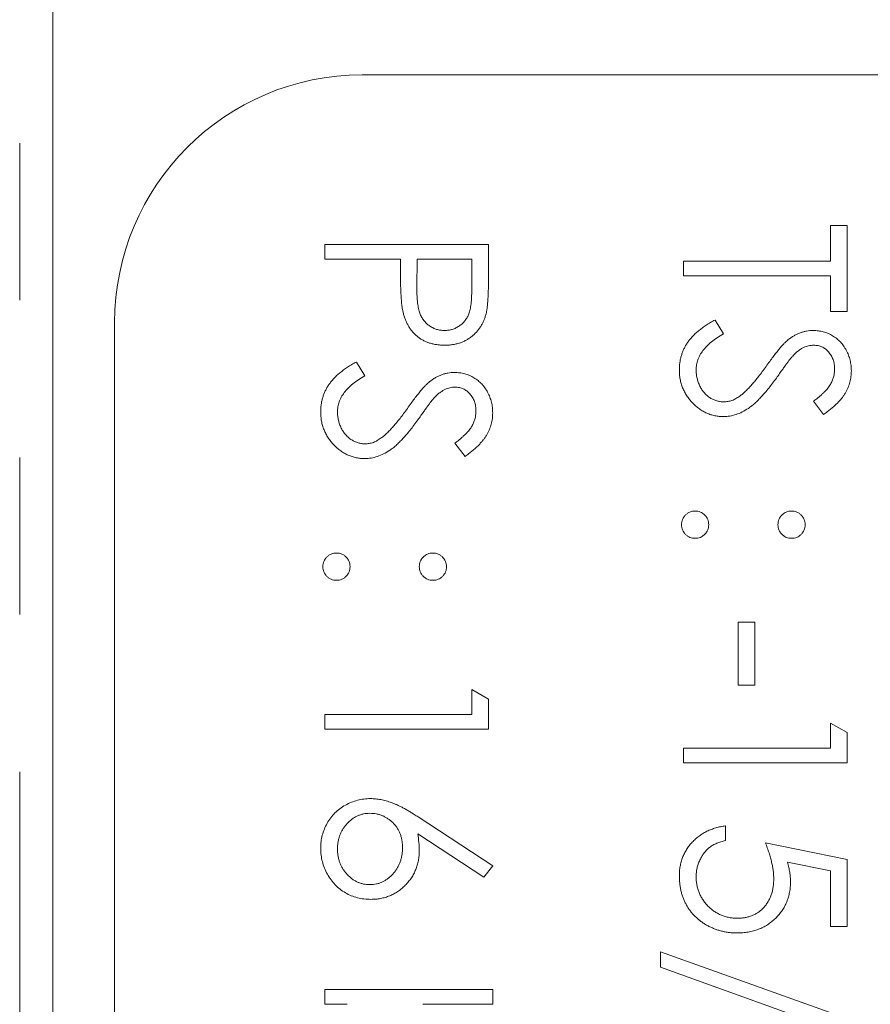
# Model space of a CAD drawing. Header units: millimetres. Extents: x -114 to 331, y -285 to 420.
# Tile 22 of 29: x -35.38 to -28.5, y 229.55 to 237.51. Entities that reach past the tile are written whole.
import ezdxf

# ---------------------------------------------------------------- set-up
doc = ezdxf.new("R2010")
doc.units = ezdxf.units.MM
doc.linetypes.add('PHANTOM', pattern=[12.7, 6.35, -1.27, 1.27, -1.27, 1.27, -1.27])

msp = doc.modelspace()

# ---------------------------------------------------------------- linework, layer by layer
at = {"color": 8, "linetype": 'PHANTOM', "lineweight": 0}
msp.add_line((-35.3797, 174.2809), (-35.3797, 243.0617), dxfattribs=at)
at = {"color": 7, "linetype": 'Continuous', "lineweight": 15}
for p, q in [((-35.1117, 177.0617), (-35.1117, 243.0617)), ((-18.7117, 237.0617), (-32.6117, 237.0617)), ((-28.8245, 235.8448), (-28.6888, 235.8448)), ((-28.8245, 235.5564), (-28.8245, 235.8448)), ((-28.6888, 235.8448), (-28.6888, 235.1494)), ((-32.9117, 235.6921), (-31.5888, 235.6921)), ((-32.9117, 235.5734), (-32.9117, 235.6921)), ((-31.5888, 235.6921), (-31.5888, 235.4327)), ((-32.3011, 235.5734), (-32.9117, 235.5734)), ((-32.3011, 235.4788), (-32.3011, 235.5734)), ((-32.1655, 235.5734), (-32.1684, 235.3418)), ((-31.7245, 235.5734), (-32.1655, 235.5734)), ((-31.7245, 235.3315), (-31.7245, 235.5734)), ((-30.0117, 235.4377), (-30.0117, 235.5564)), ((-30.0117, 235.5564), (-28.8245, 235.5564)), ((-28.8245, 235.4377), (-30.0117, 235.4377)), ((-28.8245, 235.1494), (-28.8245, 235.4377)), ((-28.6888, 235.1494), (-28.8245, 235.1494)), ((-34.6117, 235.0617), (-34.6117, 179.0617)), ((-29.7565, 235.0815), (-29.6895, 234.9697)), ((-32.6565, 234.7423), (-32.5895, 234.6305)), ((-28.8788, 234.3183), (-28.9602, 234.4257)), ((-31.7788, 233.9791), (-31.8602, 234.0864)), ((-29.5708, 232.6392), (-29.4351, 232.6392)), ((-29.5708, 232.1304), (-29.5708, 232.6392)), ((-29.4351, 232.6392), (-29.4351, 232.1304)), ((-31.7245, 232.0965), (-31.5888, 232.0189)), ((-31.7245, 231.893), (-31.7245, 232.0965)), ((-29.4351, 232.1304), (-29.5708, 232.1304)), ((-31.5888, 232.0189), (-31.5888, 231.7743)), ((-32.9117, 231.893), (-31.7245, 231.893)), ((-32.9117, 231.7743), (-32.9117, 231.893)), ((-31.5888, 231.7743), (-32.9117, 231.7743)), ((-28.8245, 231.8251), (-28.6888, 231.7475)), ((-28.8245, 231.6216), (-28.8245, 231.8251)), ((-28.6888, 231.7475), (-28.6888, 231.5029)), ((-30.0117, 231.6216), (-28.8245, 231.6216)), ((-30.0117, 231.5029), (-30.0117, 231.6216)), ((-28.6888, 231.5029), (-30.0117, 231.5029)), ((-32.1586, 231.0667), (-31.5549, 230.6718)), ((-29.6725, 230.9941), (-29.6725, 230.8754)), ((-31.6267, 230.5804), (-32.1612, 230.9299)), ((-29.3503, 230.8584), (-28.6888, 230.7227)), ((-28.6888, 230.7227), (-28.6888, 230.18)), ((-31.5549, 230.6718), (-31.6267, 230.5804)), ((-28.8245, 230.63), (-29.1724, 230.7012)), ((-28.8245, 230.18), (-28.8245, 230.63)), ((-28.6888, 230.18), (-28.8245, 230.18)), ((-30.1983, 229.8514), (-30.1983, 229.9765)), ((-30.1983, 229.9765), (-28.6549, 229.4231)), ((-28.6549, 229.298), (-30.1983, 229.8514)), ((-32.9117, 229.6712), (-31.5549, 229.6712)), ((-32.9117, 229.5524), (-32.9117, 229.6712)), ((-31.5549, 229.6712), (-31.5549, 229.5524)), ((-32.7328, 229.5524), (-32.9117, 229.5524)), ((-31.5549, 229.5524), (-32.1204, 229.5524))]:
    msp.add_line(p, q, dxfattribs=at)
msp.add_arc((-32.6117, 235.0617), 2, 90, 180, dxfattribs=at)
for points, knots in [([(-32.2794, 235.142), (-32.2812, 235.1503), (-32.285, 235.1684), (-32.2894, 235.1983), (-32.293, 235.2332), (-32.2958, 235.2729), (-32.2982, 235.3174), (-32.3, 235.3668), (-32.3011, 235.4211), (-32.3011, 235.459), (-32.3011, 235.4788)], [0, 0, 0, 0, 0.075173, 0.164746, 0.268017, 0.385912, 0.517789, 0.663691, 0.824413, 1, 1, 1, 1]), ([(-31.5888, 235.4327), (-31.5888, 235.4148), (-31.5889, 235.3807), (-31.59, 235.3316), (-31.5915, 235.2871), (-31.5936, 235.2472), (-31.5961, 235.2117), (-31.5996, 235.1809), (-31.6033, 235.1544), (-31.607, 235.1386), (-31.6087, 235.1314)], [0, 0, 0, 0, 0.176956, 0.339055, 0.486318, 0.618781, 0.735619, 0.838742, 0.926457, 1, 1, 1, 1]), ([(-32.1684, 235.3418), (-32.1684, 235.3305), (-32.1684, 235.3086), (-32.1669, 235.2771), (-32.1652, 235.2479), (-32.1626, 235.221), (-32.159, 235.1964), (-32.1554, 235.1742), (-32.1501, 235.1545), (-32.143, 235.1314), (-32.131, 235.1056), (-32.1135, 235.0776), (-32.0911, 235.0539), (-32.066, 235.0334), (-32.0381, 235.0171), (-32.0082, 235.0052), (-31.9767, 234.9982), (-31.9551, 234.9972), (-31.9442, 234.9967)], [0, 0, 0, 0, 0.0725384, 0.1400338, 0.2024957, 0.2605751, 0.3132283, 0.3615832, 0.4048784, 0.4441274, 0.5163997, 0.5865067, 0.6550854, 0.7243838, 0.7939735, 0.8616377, 0.9301109, 1, 1, 1, 1]), ([(-31.9442, 234.9967), (-31.9335, 234.9972), (-31.9124, 234.9982), (-31.8814, 235.0052), (-31.8518, 235.0171), (-31.8243, 235.0335), (-31.7992, 235.0534), (-31.7775, 235.0766), (-31.76, 235.103), (-31.7488, 235.1275), (-31.7419, 235.1492), (-31.7371, 235.1682), (-31.7332, 235.1895), (-31.7301, 235.2133), (-31.7274, 235.2394), (-31.7256, 235.2679), (-31.7246, 235.2988), (-31.7245, 235.3203), (-31.7245, 235.3315)], [0, 0, 0, 0, 0.070044, 0.139238, 0.208197, 0.279173, 0.349987, 0.418354, 0.48761, 0.557411, 0.59533, 0.637964, 0.685913, 0.738185, 0.796103, 0.858517, 0.926658, 1, 1, 1, 1]), ([(-31.9437, 234.878), (-31.9545, 234.8782), (-31.9758, 234.8785), (-32.0069, 234.8822), (-32.0367, 234.8873), (-32.065, 234.895), (-32.0917, 234.9052), (-32.1172, 234.9171), (-32.141, 234.9314), (-32.1633, 234.9479), (-32.1841, 234.9663), (-32.2031, 234.9864), (-32.2204, 235.0082), (-32.2359, 235.0317), (-32.2493, 235.057), (-32.2613, 235.0838), (-32.2714, 235.1122), (-32.2767, 235.132), (-32.2794, 235.142)], [0, 0, 0, 0, 0.070119, 0.137192, 0.202016, 0.264631, 0.326117, 0.38601, 0.445812, 0.505298, 0.564633, 0.624283, 0.683902, 0.743953, 0.805388, 0.868388, 0.933084, 1, 1, 1, 1]), ([(-31.6087, 235.1314), (-31.6112, 235.1222), (-31.6161, 235.1042), (-31.626, 235.0781), (-31.6378, 235.0533), (-31.6512, 235.0297), (-31.6668, 235.0076), (-31.684, 234.9866), (-31.7031, 234.967), (-31.7241, 234.9487), (-31.7464, 234.932), (-31.7705, 234.9176), (-31.7959, 234.9055), (-31.8227, 234.8952), (-31.851, 234.8877), (-31.8807, 234.8821), (-31.9117, 234.8785), (-31.9329, 234.8782), (-31.9437, 234.878)], [0, 0, 0, 0, 0.0624813, 0.1234904, 0.1834111, 0.2431532, 0.3021267, 0.3617097, 0.4218423, 0.4829319, 0.5445523, 0.6056807, 0.6676797, 0.7299844, 0.7945509, 0.8603456, 0.9289074, 1, 1, 1, 1]), ([(-30.0456, 234.6793), (-30.0455, 234.6893), (-30.0451, 234.7091), (-30.0417, 234.7385), (-30.0369, 234.7673), (-30.0292, 234.7951), (-30.02, 234.8223), (-30.0086, 234.8488), (-29.995, 234.8747), (-29.9793, 234.8999), (-29.9612, 234.9245), (-29.94, 234.9483), (-29.9165, 234.972), (-29.8898, 234.995), (-29.8606, 235.0176), (-29.8285, 235.0395), (-29.7936, 235.0611), (-29.7691, 235.0746), (-29.7565, 235.0816)], [0, 0, 0, 0, 0.057208, 0.113696, 0.169178, 0.224159, 0.27872, 0.333794, 0.389241, 0.445822, 0.503704, 0.564294, 0.627975, 0.695038, 0.765373, 0.839611, 0.917538, 1, 1, 1, 1]), ([(-29.6895, 234.9697), (-29.7069, 234.9593), (-29.7402, 234.9394), (-29.7853, 234.9061), (-29.8236, 234.8717), (-29.855, 234.8358), (-29.8796, 234.7987), (-29.8971, 234.76), (-29.908, 234.7201), (-29.9093, 234.6929), (-29.91, 234.6793)], [0, 0, 0, 0, 0.159004, 0.304646, 0.438547, 0.562322, 0.677433, 0.786897, 0.893611, 1, 1, 1, 1]), ([(-29.165, 234.9228), (-29.1572, 234.9287), (-29.1419, 234.9402), (-29.118, 234.9553), (-29.0935, 234.9682), (-29.0684, 234.9784), (-29.0429, 234.9869), (-29.0169, 234.9926), (-28.9904, 234.9962), (-28.9726, 234.9966), (-28.9636, 234.9967)], [0, 0, 0, 0, 0.133507, 0.262559, 0.388264, 0.512667, 0.633722, 0.755394, 0.877553, 1, 1, 1, 1]), ([(-28.9636, 234.9967), (-28.9496, 234.9963), (-28.9219, 234.9953), (-28.8815, 234.987), (-28.8429, 234.974), (-28.8064, 234.9557), (-28.7732, 234.9322), (-28.7427, 234.905), (-28.7171, 234.8725), (-28.6947, 234.837), (-28.6772, 234.798), (-28.664, 234.7572), (-28.6565, 234.7144), (-28.6554, 234.6855), (-28.6549, 234.6708)], [0, 0, 0, 0, 0.083785, 0.16578, 0.24628, 0.327461, 0.408797, 0.489715, 0.571376, 0.655523, 0.741019, 0.826547, 0.911989, 1, 1, 1, 1]), ([(-29.345, 234.706), (-29.3351, 234.72), (-29.3161, 234.7466), (-29.288, 234.7838), (-29.2622, 234.8171), (-29.2387, 234.8463), (-29.2173, 234.8714), (-29.1983, 234.8926), (-29.1812, 234.9093), (-29.17, 234.9186), (-29.165, 234.9228)], [0, 0, 0, 0, 0.181535, 0.347082, 0.495568, 0.628357, 0.74552, 0.845831, 0.930782, 1, 1, 1, 1]), ([(-28.9581, 234.878), (-28.9651, 234.8779), (-28.9793, 234.8776), (-29.0003, 234.8734), (-29.0212, 234.8681), (-29.042, 234.8597), (-29.0629, 234.848), (-29.0845, 234.8327), (-29.1068, 234.8134), (-29.1213, 234.7986), (-29.129, 234.7908)], [0, 0, 0, 0, 0.107285, 0.214746, 0.322939, 0.434116, 0.553412, 0.686073, 0.834256, 1, 1, 1, 1]), ([(-28.7906, 234.684), (-28.791, 234.6977), (-28.7919, 234.7241), (-28.8016, 234.7615), (-28.8167, 234.7952), (-28.838, 234.8241), (-28.8632, 234.8482), (-28.8923, 234.8656), (-28.9243, 234.8761), (-28.9467, 234.8774), (-28.9581, 234.878)], [0, 0, 0, 0, 0.143073, 0.275903, 0.402371, 0.528414, 0.650356, 0.765895, 0.880774, 1, 1, 1, 1]), ([(-29.129, 234.7908), (-29.1316, 234.7879), (-29.1377, 234.7811), (-29.1478, 234.7685), (-29.1602, 234.7519), (-29.1755, 234.7317), (-29.1933, 234.7075), (-29.2133, 234.6793), (-29.2362, 234.6475), (-29.2522, 234.625), (-29.2607, 234.613)], [0, 0, 0, 0, 0.052594, 0.124952, 0.218094, 0.333502, 0.468789, 0.624938, 0.801683, 1, 1, 1, 1]), ([(-32.9456, 234.3401), (-32.9455, 234.3501), (-32.9451, 234.3699), (-32.9417, 234.3993), (-32.9369, 234.4281), (-32.9292, 234.4559), (-32.92, 234.4831), (-32.9086, 234.5096), (-32.895, 234.5354), (-32.8793, 234.5607), (-32.8612, 234.5853), (-32.84, 234.6091), (-32.8165, 234.6328), (-32.7898, 234.6558), (-32.7606, 234.6784), (-32.7285, 234.7003), (-32.6936, 234.7218), (-32.6691, 234.7354), (-32.6565, 234.7423)], [0, 0, 0, 0, 0.057208, 0.113696, 0.169178, 0.224159, 0.27872, 0.333794, 0.389241, 0.445822, 0.503704, 0.564294, 0.627975, 0.695038, 0.765373, 0.839611, 0.917538, 1, 1, 1, 1]), ([(-29.5559, 234.4675), (-29.5483, 234.4735), (-29.5324, 234.4859), (-29.5087, 234.5073), (-29.4843, 234.5324), (-29.4582, 234.5603), (-29.4317, 234.5921), (-29.4034, 234.6268), (-29.3744, 234.6652), (-29.355, 234.6921), (-29.345, 234.706)], [0, 0, 0, 0, 0.0902792, 0.1895299, 0.2991979, 0.4189259, 0.5483763, 0.6881364, 0.8390835, 1, 1, 1, 1]), ([(-32.5895, 234.6305), (-32.6069, 234.6201), (-32.6402, 234.6002), (-32.6853, 234.5669), (-32.7236, 234.5325), (-32.755, 234.4966), (-32.7796, 234.4594), (-32.7971, 234.4208), (-32.808, 234.3808), (-32.8093, 234.3536), (-32.81, 234.3401)], [0, 0, 0, 0, 0.159004, 0.304646, 0.438547, 0.562322, 0.677433, 0.786897, 0.893611, 1, 1, 1, 1]), ([(-32.065, 234.5836), (-32.0572, 234.5895), (-32.0419, 234.601), (-32.018, 234.6161), (-31.9935, 234.629), (-31.9684, 234.6392), (-31.9429, 234.6477), (-31.9169, 234.6534), (-31.8904, 234.657), (-31.8726, 234.6574), (-31.8636, 234.6575)], [0, 0, 0, 0, 0.133507, 0.262559, 0.388264, 0.512667, 0.633722, 0.755394, 0.877553, 1, 1, 1, 1]), ([(-31.8636, 234.6575), (-31.8496, 234.657), (-31.8219, 234.6561), (-31.7815, 234.6478), (-31.7429, 234.6348), (-31.7064, 234.6165), (-31.6732, 234.593), (-31.6427, 234.5658), (-31.6171, 234.5333), (-31.5947, 234.4977), (-31.5772, 234.4588), (-31.564, 234.418), (-31.5565, 234.3752), (-31.5554, 234.3463), (-31.5549, 234.3316)], [0, 0, 0, 0, 0.083785, 0.16578, 0.24628, 0.327461, 0.408797, 0.489715, 0.571376, 0.655523, 0.741019, 0.826547, 0.911989, 1, 1, 1, 1]), ([(-29.6876, 234.3014), (-29.6995, 234.3016), (-29.723, 234.3021), (-29.7575, 234.3078), (-29.791, 234.3161), (-29.8231, 234.3285), (-29.8543, 234.3438), (-29.884, 234.3631), (-29.9126, 234.3855), (-29.9395, 234.4113), (-29.9642, 234.4394), (-29.9862, 234.4691), (-30.0045, 234.5005), (-30.0195, 234.5334), (-30.0312, 234.5678), (-30.0396, 234.6036), (-30.0448, 234.641), (-30.0454, 234.6664), (-30.0456, 234.6793)], [0, 0, 0, 0, 0.061484, 0.121775, 0.18092, 0.240256, 0.300114, 0.361146, 0.423501, 0.488669, 0.553954, 0.617581, 0.680238, 0.742187, 0.804663, 0.868259, 0.93302, 1, 1, 1, 1]), ([(-29.91, 234.6793), (-29.9096, 234.6677), (-29.909, 234.6447), (-29.9028, 234.6108), (-29.8934, 234.5779), (-29.8799, 234.5467), (-29.8635, 234.5176), (-29.8437, 234.492), (-29.8215, 234.4699), (-29.7968, 234.4519), (-29.7702, 234.438), (-29.743, 234.4273), (-29.7145, 234.4214), (-29.6954, 234.4205), (-29.6858, 234.4201)], [0, 0, 0, 0, 0.091264, 0.18093, 0.270088, 0.360156, 0.448343, 0.532666, 0.613834, 0.693982, 0.772716, 0.849335, 0.923967, 1, 1, 1, 1]), ([(-28.9602, 234.4257), (-28.9518, 234.4321), (-28.9357, 234.4446), (-28.9132, 234.4636), (-28.8927, 234.4814), (-28.8748, 234.499), (-28.8587, 234.5154), (-28.8448, 234.5313), (-28.8332, 234.5466), (-28.8208, 234.5657), (-28.8085, 234.5898), (-28.7981, 234.62), (-28.7918, 234.6516), (-28.791, 234.6731), (-28.7906, 234.684)], [0, 0, 0, 0, 0.098469, 0.189629, 0.274184, 0.352183, 0.423199, 0.488551, 0.548473, 0.60144, 0.701198, 0.799592, 0.898545, 1, 1, 1, 1]), ([(-28.6549, 234.6708), (-28.6554, 234.6552), (-28.6565, 234.6242), (-28.6658, 234.5786), (-28.6812, 234.5347), (-28.6986, 234.4994), (-28.7161, 234.4717), (-28.732, 234.4506), (-28.7502, 234.4293), (-28.771, 234.4075), (-28.7943, 234.3856), (-28.8202, 234.3633), (-28.8484, 234.3405), (-28.8685, 234.3258), (-28.8788, 234.3183)], [0, 0, 0, 0, 0.107233, 0.213252, 0.31883, 0.426794, 0.483646, 0.543604, 0.608308, 0.677127, 0.750686, 0.828713, 0.91219, 1, 1, 1, 1]), ([(-32.245, 234.3668), (-32.2351, 234.3807), (-32.2161, 234.4074), (-32.188, 234.4446), (-32.1622, 234.4779), (-32.1387, 234.507), (-32.1173, 234.5321), (-32.0983, 234.5533), (-32.0812, 234.5701), (-32.07, 234.5794), (-32.065, 234.5836)], [0, 0, 0, 0, 0.181535, 0.347082, 0.495568, 0.628357, 0.74552, 0.845831, 0.930782, 1, 1, 1, 1]), ([(-31.8581, 234.5388), (-31.8651, 234.5387), (-31.8793, 234.5384), (-31.9003, 234.5342), (-31.9212, 234.5289), (-31.942, 234.5204), (-31.9629, 234.5088), (-31.9845, 234.4935), (-32.0068, 234.4742), (-32.0213, 234.4594), (-32.029, 234.4516)], [0, 0, 0, 0, 0.107285, 0.214746, 0.322939, 0.434116, 0.553412, 0.686073, 0.834256, 1, 1, 1, 1]), ([(-31.6906, 234.3448), (-31.691, 234.3585), (-31.6919, 234.3849), (-31.7016, 234.4223), (-31.7167, 234.4559), (-31.738, 234.4849), (-31.7632, 234.509), (-31.7923, 234.5264), (-31.8243, 234.5369), (-31.8467, 234.5382), (-31.8581, 234.5388)], [0, 0, 0, 0, 0.143073, 0.275903, 0.402371, 0.528414, 0.650356, 0.765895, 0.880774, 1, 1, 1, 1]), ([(-29.2607, 234.613), (-29.2711, 234.5987), (-29.2914, 234.5709), (-29.3218, 234.5313), (-29.3515, 234.4954), (-29.3804, 234.4631), (-29.4082, 234.4341), (-29.4352, 234.4086), (-29.4613, 234.3864), (-29.4948, 234.3625), (-29.5359, 234.3381), (-29.5863, 234.3172), (-29.6369, 234.304), (-29.6708, 234.3022), (-29.6876, 234.3014)], [0, 0, 0, 0, 0.096972, 0.187773, 0.272396, 0.351321, 0.424335, 0.491909, 0.554233, 0.611268, 0.716348, 0.81454, 0.908495, 1, 1, 1, 1]), ([(-29.6858, 234.4201), (-29.6748, 234.4207), (-29.6524, 234.4218), (-29.6193, 234.4314), (-29.5866, 234.4464), (-29.5664, 234.4603), (-29.5559, 234.4675)], [0, 0, 0, 0, 0.234723, 0.477158, 0.728556, 1, 1, 1, 1]), ([(-32.029, 234.4516), (-32.0316, 234.4487), (-32.0377, 234.4419), (-32.0478, 234.4293), (-32.0602, 234.4127), (-32.0755, 234.3925), (-32.0933, 234.3683), (-32.1133, 234.3401), (-32.1362, 234.3083), (-32.1522, 234.2857), (-32.1607, 234.2738)], [0, 0, 0, 0, 0.052594, 0.124952, 0.218094, 0.333502, 0.468789, 0.624938, 0.801683, 1, 1, 1, 1]), ([(-32.5876, 233.9622), (-32.5995, 233.9624), (-32.623, 233.9629), (-32.6575, 233.9686), (-32.691, 233.9768), (-32.7231, 233.9893), (-32.7543, 234.0046), (-32.784, 234.0239), (-32.8126, 234.0463), (-32.8395, 234.072), (-32.8642, 234.1002), (-32.8862, 234.1299), (-32.9045, 234.1613), (-32.9195, 234.1942), (-32.9312, 234.2285), (-32.9396, 234.2644), (-32.9448, 234.3017), (-32.9454, 234.3271), (-32.9456, 234.3401)], [0, 0, 0, 0, 0.061484, 0.121775, 0.18092, 0.240256, 0.300114, 0.361146, 0.423501, 0.488669, 0.553954, 0.617581, 0.680238, 0.742187, 0.804663, 0.868259, 0.93302, 1, 1, 1, 1]), ([(-32.81, 234.3401), (-32.8096, 234.3285), (-32.809, 234.3055), (-32.8028, 234.2716), (-32.7934, 234.2387), (-32.7799, 234.2075), (-32.7635, 234.1784), (-32.7437, 234.1528), (-32.7215, 234.1307), (-32.6968, 234.1127), (-32.6702, 234.0988), (-32.643, 234.0881), (-32.6145, 234.0822), (-32.5954, 234.0813), (-32.5858, 234.0809)], [0, 0, 0, 0, 0.091264, 0.18093, 0.270088, 0.360156, 0.448343, 0.532666, 0.613834, 0.693982, 0.772716, 0.849335, 0.923967, 1, 1, 1, 1]), ([(-32.4559, 234.1283), (-32.4483, 234.1342), (-32.4324, 234.1467), (-32.4087, 234.1681), (-32.3843, 234.1931), (-32.3582, 234.2211), (-32.3317, 234.2529), (-32.3034, 234.2875), (-32.2744, 234.326), (-32.255, 234.3529), (-32.245, 234.3668)], [0, 0, 0, 0, 0.090279, 0.18953, 0.299198, 0.418926, 0.548376, 0.688136, 0.839084, 1, 1, 1, 1]), ([(-31.8602, 234.0864), (-31.8518, 234.0929), (-31.8357, 234.1054), (-31.8132, 234.1244), (-31.7927, 234.1422), (-31.7748, 234.1598), (-31.7587, 234.1762), (-31.7448, 234.1921), (-31.7332, 234.2073), (-31.7208, 234.2265), (-31.7085, 234.2506), (-31.6981, 234.2808), (-31.6918, 234.3124), (-31.691, 234.3339), (-31.6906, 234.3448)], [0, 0, 0, 0, 0.098469, 0.189629, 0.274184, 0.352183, 0.423199, 0.488551, 0.548473, 0.60144, 0.701198, 0.799592, 0.898545, 1, 1, 1, 1]), ([(-31.5549, 234.3316), (-31.5554, 234.316), (-31.5565, 234.285), (-31.5658, 234.2394), (-31.5812, 234.1955), (-31.5986, 234.1602), (-31.6161, 234.1325), (-31.632, 234.1114), (-31.6502, 234.0901), (-31.671, 234.0683), (-31.6943, 234.0464), (-31.7202, 234.0241), (-31.7484, 234.0013), (-31.7685, 233.9866), (-31.7788, 233.9791)], [0, 0, 0, 0, 0.107233, 0.213252, 0.31883, 0.426794, 0.483646, 0.543604, 0.608308, 0.677127, 0.750686, 0.828713, 0.91219, 1, 1, 1, 1]), ([(-32.1607, 234.2738), (-32.1711, 234.2595), (-32.1914, 234.2317), (-32.2218, 234.1921), (-32.2515, 234.1562), (-32.2804, 234.1239), (-32.3082, 234.0949), (-32.3352, 234.0694), (-32.3613, 234.0472), (-32.3948, 234.0233), (-32.4359, 233.9989), (-32.4863, 233.978), (-32.5369, 233.9647), (-32.5708, 233.963), (-32.5876, 233.9622)], [0, 0, 0, 0, 0.096972, 0.187773, 0.272396, 0.351321, 0.424335, 0.491909, 0.554233, 0.611268, 0.716348, 0.81454, 0.908495, 1, 1, 1, 1]), ([(-32.5858, 234.0809), (-32.5748, 234.0814), (-32.5524, 234.0826), (-32.5193, 234.0921), (-32.4866, 234.1072), (-32.4664, 234.1211), (-32.4559, 234.1283)], [0, 0, 0, 0, 0.234723, 0.477158, 0.728556, 1, 1, 1, 1]), ([(-30.0287, 233.4279), (-30.0283, 233.4353), (-30.0275, 233.4497), (-30.021, 233.4704), (-30.0109, 233.4895), (-29.9968, 233.5064), (-29.9798, 233.5202), (-29.9608, 233.5306), (-29.9401, 233.5369), (-29.9257, 233.5377), (-29.9184, 233.5381)], [0, 0, 0, 0, 0.1277566, 0.2494144, 0.3727965, 0.5001113, 0.6286099, 0.7506434, 0.8737684, 1, 1, 1, 1]), ([(-29.9184, 233.5381), (-29.911, 233.5377), (-29.8964, 233.537), (-29.8755, 233.5306), (-29.8566, 233.5203), (-29.8398, 233.5063), (-29.8257, 233.4895), (-29.8155, 233.4704), (-29.8094, 233.4496), (-29.8086, 233.4353), (-29.8082, 233.4279)], [0, 0, 0, 0, 0.129097, 0.252046, 0.373905, 0.5010378, 0.6281707, 0.7513765, 0.872426, 1, 1, 1, 1]), ([(-29.2485, 233.4279), (-29.2481, 233.4353), (-29.2473, 233.4496), (-29.2412, 233.4704), (-29.231, 233.4895), (-29.2169, 233.5063), (-29.2001, 233.5203), (-29.1812, 233.5306), (-29.1603, 233.537), (-29.1457, 233.5377), (-29.1383, 233.5381)], [0, 0, 0, 0, 0.127574, 0.2486235, 0.3718293, 0.4989622, 0.626095, 0.747954, 0.870903, 1, 1, 1, 1]), ([(-29.1383, 233.5381), (-29.131, 233.5377), (-29.1166, 233.5369), (-29.0959, 233.5306), (-29.0769, 233.5203), (-29.0602, 233.5062), (-29.0458, 233.4896), (-29.0357, 233.4704), (-29.0292, 233.4497), (-29.0284, 233.4353), (-29.028, 233.4279)], [0, 0, 0, 0, 0.126257, 0.2494068, 0.3714648, 0.4988052, 0.6271285, 0.7505355, 0.8722177, 1, 1, 1, 1]), ([(-29.9184, 233.3177), (-29.9257, 233.3181), (-29.9401, 233.319), (-29.961, 233.3248), (-29.9797, 233.3357), (-29.9968, 233.3494), (-30.0108, 233.3663), (-30.0212, 233.3853), (-30.0275, 233.406), (-30.0283, 233.4205), (-30.0287, 233.4279)], [0, 0, 0, 0, 0.126178, 0.248821, 0.37154, 0.499984, 0.627244, 0.749226, 0.872298, 1, 1, 1, 1]), ([(-29.8082, 233.4279), (-29.8086, 233.4205), (-29.8095, 233.4061), (-29.8154, 233.3852), (-29.8258, 233.3663), (-29.8398, 233.3495), (-29.8567, 233.3356), (-29.8754, 233.3248), (-29.8965, 233.319), (-29.911, 233.3181), (-29.9184, 233.3177)], [0, 0, 0, 0, 0.127519, 0.249986, 0.371792, 0.49887, 0.625948, 0.748492, 0.870959, 1, 1, 1, 1]), ([(-29.1383, 233.3177), (-29.1457, 233.3181), (-29.1602, 233.319), (-29.1813, 233.3248), (-29.2, 233.3356), (-29.2169, 233.3495), (-29.2309, 233.3663), (-29.2413, 233.3852), (-29.2472, 233.4061), (-29.2481, 233.4205), (-29.2485, 233.4279)], [0, 0, 0, 0, 0.129041, 0.251508, 0.374052, 0.50113, 0.628208, 0.750014, 0.872481, 1, 1, 1, 1]), ([(-29.028, 233.4279), (-29.0285, 233.4205), (-29.0293, 233.4061), (-29.0352, 233.3852), (-29.0457, 233.3663), (-29.0596, 233.3495), (-29.0765, 233.3356), (-29.0952, 233.3248), (-29.1163, 233.319), (-29.1308, 233.3181), (-29.1383, 233.3177)], [0, 0, 0, 0, 0.127519, 0.249986, 0.371792, 0.49887, 0.625948, 0.748492, 0.870959, 1, 1, 1, 1]), ([(-32.9287, 233.0887), (-32.9283, 233.0961), (-32.9275, 233.1105), (-32.921, 233.1312), (-32.9109, 233.1502), (-32.8968, 233.1672), (-32.8798, 233.181), (-32.8608, 233.1914), (-32.8401, 233.1977), (-32.8257, 233.1985), (-32.8184, 233.1989)], [0, 0, 0, 0, 0.1277566, 0.2494144, 0.3727965, 0.5001113, 0.6286099, 0.7506434, 0.8737684, 1, 1, 1, 1]), ([(-32.8184, 233.1989), (-32.811, 233.1985), (-32.7964, 233.1978), (-32.7755, 233.1914), (-32.7566, 233.1811), (-32.7398, 233.1671), (-32.7257, 233.1502), (-32.7155, 233.1312), (-32.7094, 233.1104), (-32.7086, 233.0961), (-32.7082, 233.0887)], [0, 0, 0, 0, 0.129097, 0.252046, 0.373905, 0.5010378, 0.6281707, 0.7513765, 0.872426, 1, 1, 1, 1]), ([(-32.1485, 233.0887), (-32.1481, 233.0961), (-32.1473, 233.1104), (-32.1412, 233.1312), (-32.131, 233.1502), (-32.1169, 233.1671), (-32.1001, 233.1811), (-32.0812, 233.1914), (-32.0603, 233.1978), (-32.0457, 233.1985), (-32.0383, 233.1989)], [0, 0, 0, 0, 0.127574, 0.2486235, 0.3718293, 0.4989622, 0.626095, 0.747954, 0.870903, 1, 1, 1, 1]), ([(-32.0383, 233.1989), (-32.031, 233.1985), (-32.0166, 233.1977), (-31.9959, 233.1914), (-31.9769, 233.1811), (-31.9602, 233.167), (-31.9458, 233.1504), (-31.9357, 233.1312), (-31.9292, 233.1105), (-31.9284, 233.0961), (-31.928, 233.0887)], [0, 0, 0, 0, 0.126257, 0.249407, 0.371465, 0.498805, 0.627129, 0.750535, 0.872218, 1, 1, 1, 1]), ([(-32.8184, 232.9785), (-32.8257, 232.9789), (-32.8401, 232.9798), (-32.861, 232.9856), (-32.8797, 232.9965), (-32.8968, 233.0102), (-32.9108, 233.0271), (-32.9212, 233.0461), (-32.9275, 233.0668), (-32.9283, 233.0813), (-32.9287, 233.0887)], [0, 0, 0, 0, 0.126178, 0.248821, 0.37154, 0.499984, 0.627244, 0.749226, 0.872298, 1, 1, 1, 1]), ([(-32.7082, 233.0887), (-32.7086, 233.0813), (-32.7095, 233.0669), (-32.7154, 233.046), (-32.7258, 233.0271), (-32.7398, 233.0103), (-32.7567, 232.9964), (-32.7754, 232.9856), (-32.7965, 232.9797), (-32.811, 232.9789), (-32.8184, 232.9785)], [0, 0, 0, 0, 0.127519, 0.249986, 0.371792, 0.49887, 0.625948, 0.748492, 0.870959, 1, 1, 1, 1]), ([(-32.0383, 232.9785), (-32.0457, 232.9789), (-32.0602, 232.9797), (-32.0813, 232.9856), (-32.1, 232.9964), (-32.1169, 233.0103), (-32.1309, 233.0271), (-32.1413, 233.046), (-32.1472, 233.0669), (-32.1481, 233.0813), (-32.1485, 233.0887)], [0, 0, 0, 0, 0.129041, 0.251508, 0.374052, 0.50113, 0.628208, 0.750014, 0.872481, 1, 1, 1, 1]), ([(-31.928, 233.0887), (-31.9285, 233.0813), (-31.9293, 233.0669), (-31.9352, 233.046), (-31.9457, 233.0271), (-31.9596, 233.0103), (-31.9765, 232.9964), (-31.9952, 232.9856), (-32.0163, 232.9797), (-32.0308, 232.9789), (-32.0383, 232.9785)], [0, 0, 0, 0, 0.127519, 0.249986, 0.371792, 0.49887, 0.625948, 0.748492, 0.870959, 1, 1, 1, 1]), ([(-32.9456, 230.8139), (-32.9451, 230.8317), (-32.9439, 230.8669), (-32.9337, 230.9188), (-32.9172, 230.9686), (-32.8945, 231.0161), (-32.8657, 231.0601), (-32.8311, 231.0994), (-32.7914, 231.1339), (-32.7465, 231.1626), (-32.6983, 231.1854), (-32.6481, 231.2025), (-32.596, 231.2125), (-32.5606, 231.2139), (-32.5428, 231.2146)], [0, 0, 0, 0, 0.084335, 0.167052, 0.249566, 0.33274, 0.415915, 0.497828, 0.580373, 0.6646, 0.749467, 0.83251, 0.915639, 1, 1, 1, 1]), ([(-32.5428, 231.2146), (-32.5292, 231.2141), (-32.5014, 231.2132), (-32.4593, 231.2068), (-32.4162, 231.1966), (-32.3796, 231.1852), (-32.3496, 231.173), (-32.3255, 231.163), (-32.3006, 231.1504), (-32.2742, 231.1371), (-32.2469, 231.1217), (-32.2183, 231.1049), (-32.1888, 231.0864), (-32.1688, 231.0733), (-32.1586, 231.0667)], [0, 0, 0, 0, 0.097818, 0.199726, 0.305276, 0.415811, 0.474472, 0.537274, 0.603657, 0.674299, 0.749834, 0.828598, 0.912378, 1, 1, 1, 1]), ([(-32.5476, 231.0958), (-32.5565, 231.0956), (-32.5741, 231.0951), (-32.5999, 231.0909), (-32.6248, 231.0845), (-32.6485, 231.0749), (-32.6715, 231.0635), (-32.693, 231.0484), (-32.7142, 231.0317), (-32.7334, 231.0117), (-32.7514, 230.9903), (-32.767, 230.9674), (-32.7805, 230.9435), (-32.791, 230.9183), (-32.7996, 230.8922), (-32.8057, 230.865), (-32.8091, 230.8366), (-32.8097, 230.8173), (-32.81, 230.8075)], [0, 0, 0, 0, 0.061842, 0.121262, 0.180746, 0.239231, 0.298308, 0.358183, 0.420359, 0.484792, 0.549938, 0.613718, 0.676681, 0.739154, 0.8022, 0.86674, 0.93205, 1, 1, 1, 1]), ([(-32.2842, 230.8178), (-32.2845, 230.8279), (-32.2851, 230.8476), (-32.2884, 230.8765), (-32.2947, 230.9038), (-32.3027, 230.93), (-32.3137, 230.9544), (-32.327, 230.9774), (-32.3428, 230.999), (-32.3606, 231.0189), (-32.3802, 231.037), (-32.4012, 231.0526), (-32.423, 231.066), (-32.446, 231.0769), (-32.4699, 231.0854), (-32.4949, 231.0916), (-32.5209, 231.095), (-32.5386, 231.0956), (-32.5476, 231.0958)], [0, 0, 0, 0, 0.070599, 0.137901, 0.203196, 0.26679, 0.329106, 0.390654, 0.452653, 0.515748, 0.577926, 0.63893, 0.698351, 0.757296, 0.816394, 0.876267, 0.936817, 1, 1, 1, 1]), ([(-30.0456, 230.5905), (-30.0454, 230.6037), (-30.0449, 230.6296), (-30.0395, 230.6676), (-30.0318, 230.7041), (-30.0202, 230.739), (-30.0057, 230.7724), (-29.9874, 230.8039), (-29.9666, 230.8344), (-29.9421, 230.8625), (-29.9153, 230.8887), (-29.8862, 230.9121), (-29.8553, 230.9329), (-29.8224, 230.9508), (-29.7877, 230.9662), (-29.751, 230.9782), (-29.7125, 230.9879), (-29.686, 230.992), (-29.6725, 230.9941)], [0, 0, 0, 0, 0.065421, 0.128708, 0.190236, 0.250724, 0.310637, 0.370766, 0.431615, 0.493523, 0.555883, 0.617342, 0.678668, 0.740711, 0.802985, 0.866803, 0.932347, 1, 1, 1, 1]), ([(-32.1612, 230.9299), (-32.1575, 230.9067), (-32.1503, 230.8613), (-32.1491, 230.8153), (-32.1485, 230.7929)], [0, 0, 0, 0, 0.512659, 1, 1, 1, 1]), ([(-32.5404, 230.4005), (-32.559, 230.401), (-32.5954, 230.4021), (-32.6485, 230.4126), (-32.699, 230.429), (-32.7462, 230.4524), (-32.7901, 230.4815), (-32.8289, 230.517), (-32.8636, 230.5576), (-32.8925, 230.6035), (-32.9162, 230.6529), (-32.9332, 230.7049), (-32.9437, 230.7588), (-32.945, 230.7954), (-32.9456, 230.8139)], [0, 0, 0, 0, 0.085948, 0.169125, 0.250399, 0.33229, 0.413364, 0.494172, 0.576022, 0.660757, 0.745783, 0.830044, 0.914028, 1, 1, 1, 1]), ([(-32.81, 230.8075), (-32.8097, 230.7977), (-32.8091, 230.7785), (-32.8057, 230.75), (-32.7996, 230.7228), (-32.791, 230.6967), (-32.7804, 230.6715), (-32.7671, 230.6477), (-32.7513, 230.625), (-32.7335, 230.6035), (-32.714, 230.5837), (-32.6932, 230.5665), (-32.6714, 230.5519), (-32.6486, 230.54), (-32.6247, 230.5306), (-32.5999, 230.5241), (-32.5741, 230.5199), (-32.5565, 230.5194), (-32.5476, 230.5192)], [0, 0, 0, 0, 0.067962, 0.133283, 0.197835, 0.260892, 0.323377, 0.38635, 0.449638, 0.514795, 0.57924, 0.641814, 0.701359, 0.760727, 0.819222, 0.878716, 0.938147, 1, 1, 1, 1]), ([(-32.5476, 230.5192), (-32.5386, 230.5194), (-32.5208, 230.5198), (-32.4949, 230.5244), (-32.4698, 230.5308), (-32.4458, 230.5405), (-32.4229, 230.5531), (-32.4011, 230.5684), (-32.3801, 230.5861), (-32.3606, 230.6065), (-32.3428, 230.6288), (-32.3271, 230.6524), (-32.3138, 230.6772), (-32.3027, 230.703), (-32.2947, 230.7302), (-32.2884, 230.7583), (-32.2851, 230.7877), (-32.2845, 230.8077), (-32.2842, 230.8178)], [0, 0, 0, 0, 0.061138, 0.119994, 0.178225, 0.236256, 0.294929, 0.354716, 0.41673, 0.480664, 0.545832, 0.609758, 0.672971, 0.736017, 0.799839, 0.864775, 0.931088, 1, 1, 1, 1]), ([(-29.6725, 230.8754), (-29.6851, 230.8724), (-29.7094, 230.8668), (-29.7434, 230.8545), (-29.7738, 230.8394), (-29.8009, 230.8215), (-29.8244, 230.8001), (-29.8455, 230.7757), (-29.8644, 230.7484), (-29.8802, 230.718), (-29.8937, 230.686), (-29.9027, 230.6524), (-29.909, 230.6183), (-29.9096, 230.5952), (-29.91, 230.5836)], [0, 0, 0, 0, 0.0946873, 0.1819942, 0.2643769, 0.3421799, 0.4186176, 0.4965091, 0.5773691, 0.6615106, 0.7467326, 0.831258, 0.9152056, 1, 1, 1, 1]), ([(-29.2824, 230.5669), (-29.2826, 230.5771), (-29.2831, 230.5983), (-29.2864, 230.6308), (-29.2918, 230.6649), (-29.2992, 230.7006), (-29.3089, 230.7378), (-29.3205, 230.7767), (-29.3344, 230.8171), (-29.3449, 230.8444), (-29.3503, 230.8584)], [0, 0, 0, 0, 0.102203, 0.211023, 0.3251, 0.446502, 0.573788, 0.708901, 0.850358, 1, 1, 1, 1]), ([(-32.1485, 230.7929), (-32.1489, 230.7795), (-32.1496, 230.753), (-32.1551, 230.7142), (-32.1637, 230.6768), (-32.1763, 230.6412), (-32.1923, 230.607), (-32.2116, 230.5743), (-32.235, 230.5435), (-32.2612, 230.5142), (-32.2902, 230.4877), (-32.321, 230.4642), (-32.3535, 230.4444), (-32.3877, 230.4284), (-32.4236, 230.416), (-32.4611, 230.4069), (-32.5003, 230.4016), (-32.5269, 230.4008), (-32.5404, 230.4005)], [0, 0, 0, 0, 0.065231, 0.128405, 0.190067, 0.250943, 0.311546, 0.372863, 0.435024, 0.499072, 0.563091, 0.62551, 0.68668, 0.747283, 0.808563, 0.870742, 0.934341, 1, 1, 1, 1]), ([(-29.1724, 230.7012), (-29.1686, 230.6872), (-29.1611, 230.6601), (-29.1528, 230.6201), (-29.1478, 230.582), (-29.1471, 230.5574), (-29.1467, 230.5454)], [0, 0, 0, 0, 0.275068, 0.532901, 0.773973, 1, 1, 1, 1]), ([(-29.5795, 230.1291), (-29.5903, 230.1293), (-29.6117, 230.1298), (-29.6435, 230.1324), (-29.6746, 230.1373), (-29.7051, 230.1438), (-29.7348, 230.1524), (-29.7639, 230.1627), (-29.7922, 230.1753), (-29.8199, 230.1891), (-29.8464, 230.2047), (-29.8713, 230.222), (-29.8947, 230.2403), (-29.9166, 230.26), (-29.9367, 230.2812), (-29.9552, 230.3038), (-29.9724, 230.3275), (-29.9876, 230.3527), (-30.0016, 230.3788), (-30.013, 230.4063), (-30.0233, 230.4344), (-30.0314, 230.4636), (-30.0378, 230.4939), (-30.0422, 230.5253), (-30.0453, 230.5575), (-30.0455, 230.5794), (-30.0456, 230.5905)], [0, 0, 0, 0, 0.044014, 0.087434, 0.130118, 0.172554, 0.214555, 0.256298, 0.298438, 0.340849, 0.382715, 0.423924, 0.464246, 0.504074, 0.543862, 0.583567, 0.623094, 0.663229, 0.703551, 0.743938, 0.784541, 0.82575, 0.867757, 0.910745, 0.954914, 1, 1, 1, 1]), ([(-29.91, 230.5836), (-29.9097, 230.5723), (-29.909, 230.55), (-29.9043, 230.5171), (-29.8971, 230.4855), (-29.8863, 230.4552), (-29.8731, 230.4259), (-29.8562, 230.3983), (-29.8367, 230.3715), (-29.8145, 230.3464), (-29.7899, 230.3234), (-29.7636, 230.303), (-29.7356, 230.2861), (-29.7063, 230.2719), (-29.6755, 230.261), (-29.6431, 230.2533), (-29.6093, 230.2488), (-29.5862, 230.2481), (-29.5745, 230.2478)], [0, 0, 0, 0, 0.064207, 0.126425, 0.18768, 0.248216, 0.308305, 0.369661, 0.431699, 0.495947, 0.559758, 0.622295, 0.683911, 0.745092, 0.80674, 0.869087, 0.93329, 1, 1, 1, 1]), ([(-29.5745, 230.2478), (-29.5639, 230.2481), (-29.5431, 230.2486), (-29.5127, 230.2525), (-29.4839, 230.2595), (-29.4567, 230.2691), (-29.4309, 230.2813), (-29.4065, 230.2962), (-29.384, 230.3141), (-29.3631, 230.3345), (-29.3439, 230.3569), (-29.3275, 230.3817), (-29.3138, 230.4082), (-29.3019, 230.4363), (-29.2933, 230.4665), (-29.2869, 230.4983), (-29.2832, 230.532), (-29.2827, 230.555), (-29.2824, 230.5669)], [0, 0, 0, 0, 0.0653514, 0.127916, 0.1883602, 0.2472161, 0.3056301, 0.3637698, 0.4226609, 0.4826873, 0.5433002, 0.604118, 0.6649649, 0.7274135, 0.7914676, 0.8580554, 0.9270368, 1, 1, 1, 1]), ([(-29.1467, 230.5454), (-29.1471, 230.5306), (-29.1477, 230.5016), (-29.1537, 230.4591), (-29.1632, 230.4185), (-29.1765, 230.38), (-29.1935, 230.3434), (-29.2147, 230.309), (-29.2395, 230.2765), (-29.2679, 230.2463), (-29.2993, 230.2188), (-29.333, 230.1947), (-29.3687, 230.1743), (-29.4068, 230.1578), (-29.4469, 230.1447), (-29.4893, 230.1359), (-29.5337, 230.1301), (-29.564, 230.1294), (-29.5795, 230.1291)], [0, 0, 0, 0, 0.065808, 0.129394, 0.190894, 0.251281, 0.310815, 0.370371, 0.430768, 0.492881, 0.555104, 0.616067, 0.677256, 0.73826, 0.800762, 0.864778, 0.931045, 1, 1, 1, 1])]:
    msp.add_open_spline(points, degree=3, knots=knots, dxfattribs=at)

doc.saveas('drawing.dxf')
